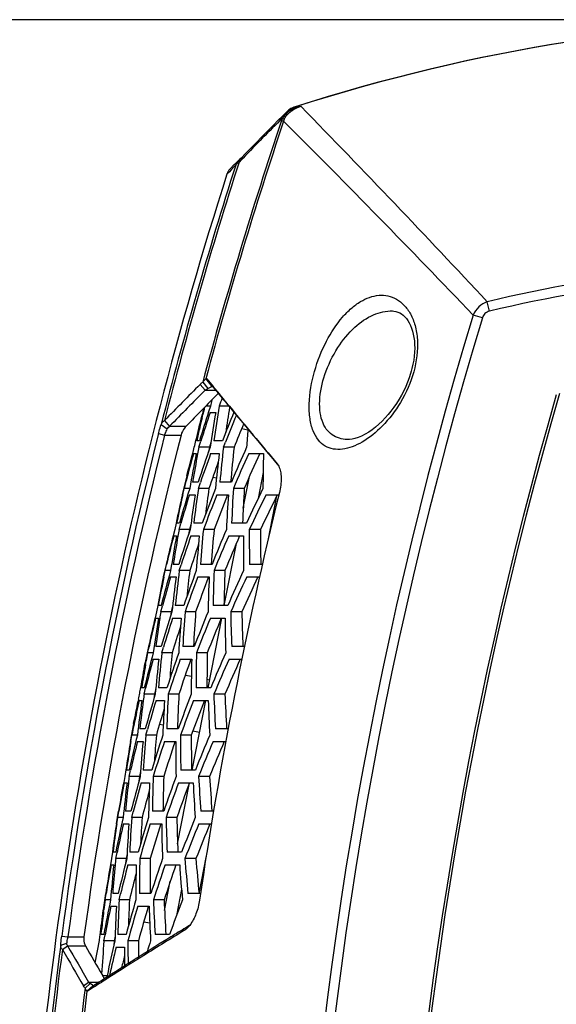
# Model space of a CAD drawing. Header units: millimetres. Extents: x 0 to 420, y 0 to 297.
# Tile 141 of 256: x 118 to 127, y 211 to 226. Entities that reach past the tile are written whole.
import ezdxf

# ---------------------------------------------------------------- set-up
doc = ezdxf.new("R2010")
doc.units = ezdxf.units.MM
doc.header["$LTSCALE"] = 23.1
doc.layers.get('0').update_dxf_attribs({"linetype": 'CONTINUOUS'})
for name, color, linetype in [('02___PRT_ALL_AXES', 7, 'CONTINUOUS'), ('06___PRT_ALL_SURFS', 7, 'CONTINUOUS'), ('DIM_PILOTEES', 7, 'CONTINUOUS')]:
    doc.layers.add(name, color=color, linetype=linetype)
doc.styles.get("Standard").update_dxf_attribs({"font": 'txt', "width": 0.7})
doc.dimstyles.new('DIMSTYLE_3', dxfattribs={"dimtxt": 2.5, "dimasz": 3.5, "dimexe": 2, "dimexo": 0, "dimtad": 1, "dimdec": 0, "dimlfac": 5, "dimdsep": 46, "dimtxsty": 'Standard', "dimblk": '_FILLED', "dimblk1": '_FILLED', "dimblk2": '_FILLED', "dimcen": 0.09, "dimazin": 2, "dimtp": 0.5, "dimtm": 0.5, "dimtfac": 1, "dimtdec": 0, "dimtofl": 0, "dimtmove": 0, "dimatfit": 3, "dimldrblk": '_FILLED', "dimfxl": 0, "dimtolj": 1, "dimarcsym": 0})

# ---------------------------------------------------------------- blocks, each defined once
blk = doc.blocks.new('_FILLED')
at = {"color": 0, "linetype": 'ByBlock'}
blk.add_solid([(0, 0), (-1, 0.1429), (-1, -0.1429)], dxfattribs=at)
blk = doc.blocks.new('*D5')
at = {"layer": 'DIM_PILOTEES', "color": 2, "linetype": 'Continuous'}
for p, q in [((131.361, 226.347), (110.954, 226.347)), ((112.954, 226.347), (112.954, 191.345)), ((112.954, 156.343), (112.954, 191.345)), ((149.071, 156.343), (110.954, 156.343))]:
    blk.add_line(p, q, dxfattribs=at)
at = {"layer": 'DIM_PILOTEES', "color": 2, "linetype": 'Continuous', "xscale": 3.5, "yscale": 3.5, "zscale": 3.5}
for p, rotation in [((112.954, 226.347), 90), ((112.954, 156.343), 270)]:
    blk.add_blockref('_FILLED', p, dxfattribs=dict(at, rotation=rotation))
at = {"layer": 'DIM_PILOTEES', "color": 2, "linetype": 'Continuous', "insert": (109.829, 191.345), "char_height": 2.5, "width": 8.30357, "attachment_point": 2, "rotation": 90, "line_spacing_factor": 0.9}
blk.add_mtext('{\\ftxt;\\W0.0001;\\H0.0001;\\~}{\\ftxt;\\W2.2142857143;\\H2.5; }{\\ftxt;\\W0.0001;\\H0.0001;\\~}', dxfattribs=at)

msp = doc.modelspace()

# ---------------------------------------------------------------- linework, layer by layer
at = {"color": 7, "linetype": 'Continuous'}
for p, q in [((122.4352, 224.8995), (122.3194, 224.7846)), ((122.4716, 224.9307), (122.4545, 224.9171)), ((122.4726, 224.9313), (122.4716, 224.9307)), ((122.5079, 224.9527), (122.5067, 224.9522)), ((122.2527, 224.7178), (122.1858, 224.651)), ((122.3458, 224.7575), (122.378, 224.7467)), ((122.0539, 224.5179), (121.9211, 224.383)), ((121.9219, 224.3838), (121.7907, 224.2493)), ((121.7907, 224.2493), (121.6969, 224.1525)), ((121.8556, 224.3158), (121.7898, 224.2484)), ((121.604, 224.0638), (121.5278, 223.9852)), ((121.6039, 224.0324), (121.5473, 223.9747)), ((121.674, 224.1355), (121.5952, 224.0547)), ((121.6216, 224.0505), (121.6031, 224.0317)), ((121.7126, 224.1383), (121.6738, 224.098)), ((121.678, 224.1395), (121.674, 224.1355)), ((121.6841, 224.1452), (121.6827, 224.144)), ((121.6852, 224.1463), (121.684, 224.1451)), ((121.6876, 224.1483), (121.6864, 224.1473)), ((121.69, 224.1504), (121.6887, 224.1493)), ((121.6912, 224.1514), (121.6898, 224.1503)), ((121.6923, 224.1524), (121.6909, 224.1512)), ((121.6934, 224.1533), (121.692, 224.1521)), ((121.7362, 224.1625), (121.6926, 224.1175)), ((121.6945, 224.1542), (121.6931, 224.153)), ((121.6962, 224.1555), (121.6942, 224.1539)), ((121.6977, 224.1567), (121.6956, 224.1551)), ((121.6991, 224.1579), (121.6972, 224.1563)), ((121.701, 224.1593), (121.6987, 224.1575)), ((121.7036, 224.1613), (121.7007, 224.1591)), ((121.7063, 224.1634), (121.7028, 224.1607)), ((121.7108, 224.1668), (121.7055, 224.1627)), ((121.7211, 224.1774), (121.7108, 224.1668)), ((121.7362, 224.1626), (121.7126, 224.1383)), ((121.5203, 223.9472), (121.481, 223.9069)), ((121.5473, 223.9747), (121.5203, 223.9471)), ((125.6326, 221.7431), (125.5973, 221.8922)), ((124.1003, 221.7468), (124.1007, 221.7468)), ((125.5213, 221.6385), (125.3747, 221.6829)), ((124.4355, 220.7874), (124.4351, 220.7859)), ((124.4355, 220.7874), (124.4351, 220.7859)), ((121.0998, 220.624), (121.1789, 220.5194)), ((121.1489, 220.676), (121.2444, 220.5511)), ((121.162, 220.6752), (121.2574, 220.5506)), ((121.162, 220.6752), (121.2615, 220.554)), ((121.0562, 220.5861), (121.1353, 220.4942)), ((121.1353, 220.4942), (121.3037, 220.4942)), ((121.2216, 220.2434), (121.147, 220.2434)), ((121.2216, 220.2434), (121.1919, 220.1518)), ((121.2153, 220.1434), (121.3046, 220.1434)), ((121.5105, 220.2434), (121.3596, 220.2434)), ((120.4928, 220.014), (120.5722, 219.9239)), ((120.4956, 220.0169), (120.5749, 219.9258)), ((121.0863, 220.0932), (121.0846, 220.0859)), ((121.0887, 220.0601), (121.1008, 220.1107)), ((120.4415, 219.9551), (120.5378, 219.8818)), ((120.5749, 219.9258), (120.8348, 219.9258)), ((120.4002, 219.8088), (120.4967, 219.7844)), ((120.4967, 219.7844), (120.7563, 219.7844)), ((121.0479, 219.6934), (121.0037, 219.6934)), ((121.039, 219.5934), (121.0682, 219.687)), ((121.4101, 219.6934), (121.2749, 219.6934)), ((121.4262, 219.5934), (121.4583, 219.6743)), ((121.2048, 219.5934), (121.039, 219.5934)), ((121.2048, 219.5934), (121.1902, 219.5174)), ((121.2286, 219.6694), (121.2048, 219.5934)), ((121.5959, 219.5934), (121.4262, 219.5934)), ((120.9532, 219.4934), (120.9974, 219.4934)), ((121.2242, 219.4934), (121.3594, 219.4934)), ((121.8264, 219.4934), (122.0607, 219.4934)), ((122.2744, 219.3265), (122.3, 219.296)), ((122.2764, 219.3335), (122.2801, 219.3289)), ((120.8454, 219.1396), (120.7735, 218.8434)), ((120.8474, 219.1469), (120.8454, 219.1396)), ((120.8532, 219.1268), (120.8559, 219.1368)), ((121.7397, 218.6285), (121.8382, 219.1316)), ((122.0541, 219.1936), (121.9738, 218.783)), ((120.7825, 218.8421), (120.805, 218.9434)), ((120.8933, 218.9434), (120.805, 218.9434)), ((120.8933, 218.9434), (120.8655, 218.8518)), ((121.0263, 219.0434), (120.9374, 219.0434)), ((121.0306, 218.9434), (121.0621, 219.0352)), ((121.1976, 218.9434), (121.0306, 218.9434)), ((121.553, 219.0434), (121.37, 219.0434)), ((121.7559, 218.9434), (121.5832, 218.9434)), ((120.7735, 218.8434), (120.7766, 218.8434)), ((120.8889, 218.8434), (120.9777, 218.8434)), ((121.3212, 218.8434), (121.504, 218.8434)), ((122.0999, 218.8434), (122.3028, 218.8434)), ((122.1365, 218.1446), (122.2697, 218.8256)), ((120.656, 218.2934), (120.6313, 218.1957)), ((120.6775, 218.3954), (120.656, 218.2934)), ((120.731, 218.3934), (120.6869, 218.3934)), ((120.724, 218.2934), (120.7514, 218.3874)), ((120.8891, 218.2934), (120.724, 218.2934)), ((120.8891, 218.2934), (120.8759, 218.2174)), ((120.9113, 218.3694), (120.8891, 218.2934)), ((121.0914, 218.3934), (120.9569, 218.3934)), ((121.2783, 218.2934), (121.1093, 218.2934)), ((121.79, 218.3934), (121.5566, 218.3934)), ((122.012, 218.2934), (121.8352, 218.2934)), ((120.6405, 218.1934), (120.6845, 218.1934)), ((120.9103, 218.1934), (121.0448, 218.1934)), ((121.5096, 218.1934), (121.7428, 218.1934)), ((121.4393, 217.0934), (121.631, 218.0732)), ((120.5184, 217.7434), (120.474, 217.5434)), ((120.5035, 217.6434), (120.5273, 217.742)), ((120.5215, 217.7434), (120.5184, 217.7434)), ((120.7219, 217.7434), (120.6334, 217.7434)), ((120.7281, 217.6434), (120.7577, 217.7352)), ((121.2462, 217.7434), (121.064, 217.7434)), ((122.0421, 217.7434), (121.8397, 217.7434)), ((120.474, 217.5434), (120.4771, 217.5434)), ((120.483, 217.5422), (120.5035, 217.6434)), ((120.5914, 217.6434), (120.5035, 217.6434)), ((120.589, 217.5434), (120.6774, 217.5434)), ((120.8943, 217.6434), (120.7281, 217.6434)), ((121.0193, 217.5434), (121.2013, 217.5434)), ((121.4501, 217.6434), (121.2782, 217.6434)), ((121.7945, 217.5434), (121.9979, 217.5434)), ((120.387, 217.0952), (120.3675, 216.9934)), ((120.4403, 217.0934), (120.3964, 217.0934)), ((120.4353, 216.9934), (120.4608, 217.0878)), ((120.6203, 217.0694), (120.5996, 216.9934)), ((120.7992, 217.0934), (120.6652, 217.0934)), ((121.4947, 217.0934), (121.2623, 217.0934)), ((120.3675, 216.9934), (120.3448, 216.8955)), ((120.354, 216.8934), (120.3979, 216.8934)), ((120.5996, 216.9934), (120.4353, 216.9934)), ((120.5996, 216.9934), (120.588, 216.9174)), ((120.6227, 216.8934), (120.7566, 216.8934)), ((120.9872, 216.9934), (120.8189, 216.9934)), ((121.1849, 215.7934), (121.4002, 216.8934)), ((121.2194, 216.8934), (121.4516, 216.8934)), ((121.7177, 216.9934), (121.5417, 216.9934)), ((120.241, 216.4434), (120.1899, 216.1898)), ((120.228, 216.3434), (120.2499, 216.4421)), ((120.244, 216.4434), (120.241, 216.4434)), ((120.4436, 216.4434), (120.3555, 216.4434)), ((120.4517, 216.3434), (120.4795, 216.4352)), ((120.9657, 216.4434), (120.7844, 216.4434)), ((121.7596, 216.4434), (121.5568, 216.4434)), ((120.3156, 216.3434), (120.228, 216.3434)), ((120.6172, 216.3434), (120.4517, 216.3434)), ((121.1707, 216.3434), (120.9995, 216.3434)), ((120.1899, 216.1898), (120.1891, 216.1856)), ((120.1948, 216.1601), (120.2049, 216.2163)), ((120.1948, 216.1601), (120.2049, 216.2163)), ((120.3151, 216.2434), (120.4031, 216.2434)), ((120.7437, 216.2434), (120.9249, 216.2434)), ((121.5157, 216.2434), (121.7188, 216.2434)), ((120.1755, 215.7934), (120.1319, 215.7934)), ((120.1724, 215.6934), (120.1962, 215.7881)), ((120.5331, 215.7934), (120.3996, 215.7934)), ((121.2258, 215.7934), (120.9944, 215.7934)), ((120.3361, 215.6934), (120.1724, 215.6934)), ((120.3361, 215.6934), (120.326, 215.6174)), ((120.3553, 215.7694), (120.3361, 215.6934)), ((120.7222, 215.6934), (120.5546, 215.6934)), ((121.4498, 215.6934), (121.2745, 215.6934)), ((120.0844, 215.6128), (120.0783, 215.5822)), ((120.0934, 215.5934), (120.1371, 215.5934)), ((120.361, 215.5934), (120.4944, 215.5934)), ((120.9305, 214.4934), (121.1457, 215.5934)), ((120.9554, 215.5934), (121.1868, 215.5934)), ((120.0044, 215.2252), (119.9529, 214.9434)), ((120.0053, 215.2293), (120.0044, 215.2252)), ((120.0148, 215.2231), (120.0155, 215.2268)), ((119.9619, 214.9424), (119.9783, 215.0434)), ((120.0655, 215.0434), (119.9783, 215.0434)), ((120.1912, 215.1434), (120.1034, 215.1434)), ((120.2012, 215.0434), (120.2271, 215.1352)), ((120.3661, 215.0434), (120.2012, 215.0434)), ((120.7114, 215.1434), (120.5307, 215.1434)), ((120.9176, 215.0434), (120.747, 215.0434)), ((121.5027, 215.1434), (121.3002, 215.1434)), ((119.9529, 214.9434), (119.9559, 214.9434)), ((120.0669, 214.9434), (120.1547, 214.9434)), ((120.494, 214.9434), (120.6746, 214.9434)), ((121.2631, 214.9434), (121.4652, 214.9434)), ((119.868, 214.3934), (119.849, 214.2952)), ((119.8834, 214.4949), (119.868, 214.3934)), ((119.9364, 214.4934), (119.8929, 214.4934)), ((119.9352, 214.3934), (119.9572, 214.4885)), ((120.0984, 214.3934), (119.9352, 214.3934)), ((120.0984, 214.3934), (120.0897, 214.3174)), ((120.116, 214.4694), (120.0984, 214.3934)), ((120.2927, 214.4934), (120.1597, 214.4934)), ((120.4831, 214.3934), (120.3161, 214.3934)), ((120.983, 214.4934), (120.7524, 214.4934)), ((121.2081, 214.3934), (121.0334, 214.3934)), ((119.8584, 214.2934), (119.9019, 214.2934)), ((120.1251, 214.2934), (120.258, 214.2934)), ((120.7019, 213.3256), (120.8913, 214.2934)), ((120.7174, 214.2934), (120.9479, 214.2934)), ((119.7631, 213.8434), (119.7306, 213.6434)), ((119.7541, 213.7434), (119.7721, 213.8423)), ((119.7662, 213.8434), (119.7631, 213.8434)), ((119.9644, 213.8434), (119.8769, 213.8434)), ((119.9762, 213.7434), (120, 213.8341)), ((119.9762, 213.7434), (120, 213.8341)), ((120.4828, 213.8434), (120.3027, 213.8434)), ((121.2711, 213.8434), (121.0697, 213.8434)), ((119.7306, 213.6434), (119.7336, 213.6434)), ((119.7396, 213.6426), (119.7541, 213.7434)), ((119.841, 213.7434), (119.7541, 213.7434)), ((119.8443, 213.6434), (119.9317, 213.6434)), ((120.1406, 213.7434), (119.9762, 213.7434)), ((120.2699, 213.6434), (120.4499, 213.6434)), ((120.6902, 213.7434), (120.5202, 213.7434)), ((121.0365, 213.6434), (121.2369, 213.6434)), ((119.6698, 213.1947), (119.6563, 213.0934)), ((119.7227, 213.1934), (119.6793, 213.1934)), ((119.7234, 213.0934), (119.7436, 213.1889)), ((119.9022, 213.1694), (119.886, 213.0934)), ((120.0779, 213.1934), (119.9453, 213.1934)), ((120.766, 213.1934), (120.5361, 213.1934)), ((119.6563, 213.0934), (119.6393, 212.995)), ((119.6487, 212.9934), (119.692, 212.9934)), ((119.886, 213.0934), (119.7234, 213.0934)), ((119.886, 213.0934), (119.8788, 213.0174)), ((119.9145, 212.9934), (120.0471, 212.9934)), ((120.2695, 213.0934), (120.1031, 213.0934)), ((120.5051, 212.9934), (120.7349, 212.9934)), ((120.9923, 213.0934), (120.8182, 213.0934)), ((121.0403, 212.5434), (121.1564, 213.1364)), ((120.4957, 212.2719), (120.5863, 212.735)), ((119.5622, 212.5434), (119.5254, 212.2862)), ((119.555, 212.4434), (119.5711, 212.5424)), ((119.5652, 212.5434), (119.5622, 212.5434)), ((119.7628, 212.5434), (119.6756, 212.5434)), ((119.7765, 212.4434), (119.7987, 212.5347)), ((120.2798, 212.5434), (120.1002, 212.5434)), ((120.7644, 212.6037), (120.6841, 212.1934)), ((121.0646, 212.5434), (120.8649, 212.5434)), ((119.6417, 212.4434), (119.555, 212.4434)), ((119.9404, 212.4434), (119.7765, 212.4434)), ((120.4884, 212.4434), (120.3189, 212.4434)), ((119.5254, 212.2862), (119.5246, 212.2787)), ((119.5325, 212.2601), (119.5355, 212.285)), ((119.6469, 212.3434), (119.7341, 212.3434)), ((120.0713, 212.3434), (120.2508, 212.3434)), ((119.4908, 211.8934), (119.4991, 211.9699)), ((120.8094, 211.9604), (120.888, 212.033)), ((120.8932, 212.0396), (120.8311, 212.0016)), ((118.8534, 211.7238), (118.952, 211.7595)), ((118.8688, 211.87), (118.9674, 211.8568)), ((118.9674, 211.8568), (119.2214, 211.8568)), ((119.3972, 211.449), (119.4659, 211.8001)), ((119.5341, 211.8934), (119.4908, 211.8934)), ((119.5367, 211.7934), (119.5551, 211.8893)), ((119.6989, 211.7934), (119.5367, 211.7934)), ((119.6989, 211.7934), (119.6931, 211.7174)), ((119.7135, 211.8694), (119.6989, 211.7934)), ((119.8883, 211.8934), (119.7561, 211.8934)), ((120.0813, 211.7934), (119.9153, 211.7934)), ((120.5745, 211.8934), (120.3452, 211.8934)), ((118.8802, 211.6582), (118.9614, 211.7173)), ((118.8818, 211.6553), (118.963, 211.7154)), ((118.963, 211.7154), (119.2439, 211.7154)), ((119.7292, 211.6934), (119.8614, 211.6934)), ((119.8398, 211.3575), (119.8087, 211.3378)), ((119.8962, 211.3931), (119.8398, 211.3575)), ((119.2126, 211.083), (119.2939, 211.1437)), ((119.2386, 211.0474), (119.3199, 211.12)), ((119.2939, 211.1437), (119.4655, 211.1437)), ((119.3565, 211.0933), (119.3199, 211.12)), ((119.5119, 211.2507), (119.5162, 211.2434)), ((119.5864, 211.2434), (119.5162, 211.2434)), ((119.6065, 211.2093), (119.6056, 211.2087)), ((119.6077, 211.21), (119.6068, 211.2094)), ((119.267, 211.0001), (119.3651, 211.0871)), ((119.2785, 210.9989), (119.3766, 211.0864)), ((119.3822, 211.0657), (119.2785, 210.9989)), ((119.3668, 211.0861), (119.3651, 211.0871)), ((119.3864, 211.0684), (119.3822, 211.0657)), ((119.3876, 211.0691), (119.3833, 211.0663))]:
    msp.add_line(p, q, dxfattribs=at)
for points in [[(122.5327, 224.9628), (122.5266, 224.9607), (122.509, 224.9533), (122.4914, 224.9438), (122.4735, 224.9321), (122.4553, 224.9179), (122.4352, 224.8995)], [(122.5067, 224.9522), (122.4893, 224.9425), (122.4812, 224.9371)], [(122.3202, 224.7853), (122.1866, 224.6518), (122.0531, 224.5171)], [(121.6829, 224.1442), (121.6817, 224.143), (121.6804, 224.1419), (121.6792, 224.1407), (121.678, 224.1395)], [(121.6888, 224.1494), (121.6876, 224.1484), (121.6864, 224.1473), (121.6852, 224.1462)], [(121.5278, 223.9852), (121.5137, 223.969), (121.5014, 223.9513), (121.4911, 223.9324), (121.4829, 223.9125), (121.481, 223.9069)], [(124.1003, 221.7468), (124.1199, 221.7455), (124.1541, 221.7396), (124.1852, 221.7301), (124.2142, 221.7171), (124.242, 221.7006), (124.2686, 221.6804), (124.2943, 221.6562), (124.3189, 221.6281), (124.3423, 221.5958), (124.364, 221.5595), (124.3838, 221.5195), (124.4013, 221.476), (124.4164, 221.4293), (124.4289, 221.3797), (124.4387, 221.3276), (124.4456, 221.2729), (124.4496, 221.2161), (124.4507, 221.1572), (124.4486, 221.0965), (124.4434, 221.034), (124.435, 220.9699), (124.4233, 220.9044), (124.4082, 220.8374), (124.3975, 220.7968)], [(124.3975, 220.7968), (124.3866, 220.7592), (124.3645, 220.6915), (124.3388, 220.6228), (124.3097, 220.5537), (124.2773, 220.485), (124.2418, 220.4172), (124.2037, 220.3509), (124.1631, 220.2865), (124.1204, 220.2245), (124.0759, 220.1652), (124.0301, 220.109), (123.9828, 220.0556), (123.9341, 220.005), (123.8839, 219.9572), (123.832, 219.9123), (123.7786, 219.8706), (123.7235, 219.8323), (123.6677, 219.7983), (123.6117, 219.7693), (123.5573, 219.7464), (123.5061, 219.73), (123.4595, 219.7202), (123.4185, 219.7162)]]:
    msp.add_lwpolyline(points, dxfattribs=at)
for centre, radius, start, end in [((131.3613, 197.5434), 28.8057, 90, 107.84768), ((131.3613, 197.5434), 28.8034, 90, 107.81812), ((122.7617, 224.5505), 0.439, 104.16761, 123.81647), ((122.802, 224.1469), 0.8423, 100.10151, 109.49612), ((122.5698, 224.916), 0.054, 114.3265, 120.50843), ((123.2677, 218.4955), 6.5096, 95.40748, 96.35149), ((-4.5015, 100.6833), 177.8125, 42.974021, 44.347668), ((123.1826, 224.1645), 1.0363, 136.77716, 142.52686), ((122.6614, 224.657), 0.3192, 131.74264, 137.1095), ((122.635, 224.6865), 0.2796, 126.61541, 131.73536), ((188.5613, 202.5434), 69.8424, 161.454304, 164.996588), ((188.5613, 202.5434), 69.8085, 161.454318, 164.944928), ((154.2351, 192.7167), 45.222, 134.81778, 135.94343), ((122.782, 224.6113), 0.46, 156.46277, 161.46308), ((122.641, 224.6602), 0.2769, 156.23055, 161.78314), ((-14.1405, 88.2229), 193.0701, 43.729256, 45.001115), ((188.5613, 202.5434), 70.3099, 162.188288, 165.661987), ((188.5613, 202.5434), 70.2748, 162.138412, 165.60507), ((121.8637, 223.9924), 0.2312, 135.99541, 137.68553), ((131.3613, 197.5434), 25.0218, 90, 103.31823), ((131.3613, 197.5434), 24.8686, 90, 103.31823), ((188.5613, 202.5434), 66.0218, 163.148232, 192.302058), ((188.5613, 202.5434), 65.8686, 163.148232, 192.302058), ((211.0234, 131.4235), 126.6651, 135.257381, 135.618747), ((210.9675, 131.3754), 126.5385, 135.228401, 135.589811), ((121.3425, 220.186), 0.3713, 116.13068, 123.91309), ((233.3291, 312.6013), 145.0289, 219.398173, 219.558915), ((233.1822, 312.5593), 144.8835, 219.42141, 219.583098), ((149.8532, 214.5278), 29.1964, 168.52065, 168.71075), ((151.0226, 209.4859), 31.5534, 159.82147, 160.06642), ((188.5613, 202.5434), 64.4015, 163.884947, 192.082369), ((150.7246, 210.6228), 31.0319, 162.11706, 163.00429), ((150.7628, 210.3679), 31.1225, 161.69364, 162.57644), ((188.5613, 202.5434), 69.72, 165.317273, 165.420737), ((150.2561, 213.109), 29.9843, 166.27228, 166.49599), ((149.3224, 215.4114), 28.4146, 170.41354, 171.53649), ((149.2638, 215.6634), 28.2775, 170.67905, 171.80662), ((150.973, 208.1512), 31.7362, 157.79291, 158.67295), ((149.257, 215.7017), 28.0991, 170.7339, 171.55977), ((228.7902, 308.8496), 139.1403, 219.558163, 220.045941), ((228.2561, 308.4844), 138.4904, 219.582429, 220.070802), ((120.7844, 219.7343), 0.404, 135.61908, 136.18863), ((100.0265, 224.9058), 21.6026, 346.0495, 347.108), ((150.1718, 213.1291), 29.8976, 166.59549, 166.90477), ((150.9669, 207.906), 31.7688, 157.43249, 158.25746), ((120.7802, 219.6241), 0.3649, 124.23647, 124.76877), ((150.0892, 213.1483), 29.8128, 166.90472, 167.31799), ((150.9042, 207.9363), 31.5415, 157.59059, 158.31032), ((148.0218, 217.9429), 26.2806, 175.77542, 176.39927), ((188.5613, 202.5434), 70.3138, 165.785773, 172.377664), ((188.5613, 202.5434), 70.2143, 165.785773, 172.377664), ((188.5613, 202.5434), 69.9626, 165.733563, 172.350082), ((99.9823, 224.9167), 21.6482, 345.48885, 346.04957), ((149.7033, 214.0135), 29.2024, 168.98427, 169.19224), ((150.708, 209.048), 31.3195, 160.32383, 161.38891), ((148.549, 216.5468), 27.2934, 173.59101, 174.75162), ((148.5044, 216.5931), 27.0753, 173.6377, 174.80755), ((150.7524, 206.6251), 31.7304, 155.87667, 156.96032), ((99.9123, 224.9349), 21.7206, 344.54519, 345.48873), ((150.3696, 211.2708), 30.544, 164.38309, 165.07655), ((149.6443, 213.7838), 29.2103, 168.72807, 169.82608), ((149.5771, 214.0373), 29.0739, 169.19174, 170.08509), ((150.7097, 208.8032), 31.3636, 160.07156, 160.95943), ((148.6227, 216.2949), 27.4504, 173.30874, 174.46332), ((150.7053, 206.3946), 31.7107, 155.60212, 156.68871), ((150.6734, 206.4065), 31.5182, 155.46707, 156.56141), ((147.2234, 218.7845), 25.1727, 178.38616, 179.63823), ((150.647, 208.8351), 31.136, 160.24158, 161.05555), ((150.256, 211.3012), 30.4263, 165.09609, 165.45327), ((148.9822, 214.9161), 28.2402, 171.80123, 172.92711), ((150.57, 207.5064), 31.4247, 158.6571, 159.72988), ((148.9769, 214.952), 28.0646, 171.82364, 172.68352), ((147.7695, 217.4026), 26.2316, 176.63257, 177.83532), ((147.714, 217.4516), 26.001, 176.71082, 177.92416), ((150.3928, 205.1445), 31.5223, 154.03962, 155.14637), ((149.8876, 212.1713), 29.8658, 167.09099, 167.97119), ((149.8174, 212.4265), 29.7353, 167.54006, 168.42404), ((150.3523, 209.9497), 30.8013, 163.20083, 164.08957), ((150.3861, 209.6983), 30.8823, 162.77474, 163.65846), ((149.0394, 214.6667), 28.3708, 171.53419, 172.65561), ((188.5613, 202.5434), 68.2342, 166.151193, 171.662502), ((150.5392, 207.2719), 31.4259, 158.39442, 159.46903), ((150.5122, 207.2855), 31.2377, 158.28446, 159.36632), ((147.8594, 217.1519), 26.4096, 176.3277, 177.52267), ((150.3258, 204.9207), 31.4729, 153.7448, 154.856), ((150.2838, 204.931), 31.2706, 153.58282, 154.7027), ((149.4053, 213.2857), 29.1151, 170.09612, 170.30313), ((150.3245, 208.3867), 31.0461, 161.39169, 162.45942), ((148.3049, 215.7771), 27.3117, 174.71376, 175.8715), ((148.2598, 215.8205), 27.0946, 174.76331, 175.93024), ((150.3214, 205.9958), 31.3588, 156.91121, 157.99928), ((146.9171, 218.2247), 25.082, 179.84306, 181.09951), ((146.8487, 218.2754), 24.8367, 179.95847, 181.22735), ((149.9605, 210.8357), 30.2386, 165.91286, 166.79479), ((150.0104, 210.5837), 30.3397, 165.47416, 166.35308), ((149.3521, 213.0551), 29.1244, 169.83831, 170.93574), ((149.2882, 213.3055), 28.9964, 170.30267, 171.19625), ((150.3231, 208.1443), 31.0821, 161.13691, 162.02713), ((148.3772, 215.5281), 27.462, 174.43036, 175.58225), ((150.2727, 205.7665), 31.3328, 156.63356, 157.72473), ((150.2387, 205.777), 31.1383, 156.49994, 157.59898), ((147.0246, 217.9764), 25.2827, 179.50824, 180.75468), ((150.2624, 208.1724), 30.8575, 161.30975, 162.12586), ((149.5842, 211.4573), 29.7366, 168.18999, 169.0708), ((149.519, 211.709), 29.6161, 168.64066, 169.52497), ((150.0229, 209.2612), 30.6019, 164.10285, 165.17079), ((150.0363, 209.0172), 30.6569, 163.85213, 164.73674), ((148.7845, 213.9167), 28.3401, 172.6477, 173.76752), ((148.7287, 214.1637), 28.216, 172.91606, 174.04019), ((150.1761, 206.8544), 31.1102, 159.70823, 160.78452), ((150.1437, 206.6211), 31.1051, 159.44285, 160.52111), ((148.7206, 214.1978), 28.0388, 172.9413, 173.79986), ((150.1149, 206.6331), 30.9154, 159.3347, 160.4203), ((147.6514, 216.3639), 26.4764, 177.44672, 178.63766), ((147.5629, 216.6117), 26.305, 177.75223, 178.95073), ((147.5073, 216.6575), 26.0758, 177.83319, 179.04216), ((149.9509, 204.5221), 31.1094, 155.05302, 156.16527), ((149.8822, 204.2992), 31.0536, 154.75472, 155.87159), ((149.838, 204.3081), 30.8492, 154.59371, 155.71941), ((149.6522, 210.1306), 30.0781, 167.00229, 167.88467), ((149.6974, 209.8818), 30.1695, 166.56115, 167.44079), ((149.0875, 212.3199), 29.0519, 170.94261, 172.0394), ((149.0269, 212.5675), 28.9322, 171.40746, 172.30123), ((149.1348, 212.5514), 29.0413, 171.20183, 171.40788), ((149.9676, 207.7131), 30.7877, 162.45663, 163.52701), ((149.9632, 207.4729), 30.8158, 162.19948, 163.09204), ((148.1597, 214.7579), 27.4862, 175.54409, 176.69323), ((148.0889, 215.0044), 27.3424, 175.82841, 176.98323), ((148.0434, 215.0448), 27.1264, 175.88075, 177.04469), ((149.9169, 205.3513), 31.0033, 157.94405, 159.03659), ((149.8665, 205.123), 30.9709, 157.66342, 158.75921), ((149.8305, 205.132), 30.7746, 157.53124, 158.63502), ((146.8542, 217.1684), 25.4041, 180.62031, 181.86108), ((146.7481, 217.4136), 25.21, 180.95512, 182.20563), ((146.6797, 217.4609), 24.9664, 181.07292, 182.3357), ((149.9045, 207.4974), 30.5941, 162.37513, 163.19338), ((149.7029, 208.5674), 30.3987, 165.17904, 166.24878), ((149.34, 210.9677), 29.6041, 169.5378, 169.78793), ((148.5029, 213.407), 28.2045, 174.02406, 175.14638), ((149.8088, 206.1891), 30.8109, 160.75731, 161.83712), ((148.4921, 213.4392), 28.0257, 174.05206, 174.90925), ((147.3845, 215.8198), 26.3902, 178.86304, 180.05722), ((147.3288, 215.8624), 26.1624, 178.9466, 180.15116), ((149.5353, 203.8834), 30.7128, 156.06546, 157.18326), ((98.9007, 219.7829), 21.5903, 349.3578, 350.40868), ((149.2331, 210.9867), 29.4955, 169.89826, 170.62099), ((149.7133, 208.3256), 30.4459, 164.92626, 165.81174), ((148.5572, 213.1623), 28.3221, 173.75456, 174.87273), ((149.7747, 205.9569), 30.7995, 160.48936, 161.57129), ((149.7441, 205.9672), 30.6084, 160.38302, 161.47238), ((147.4716, 215.5747), 26.555, 178.5571, 179.74394), ((149.4649, 203.6613), 30.6507, 155.76377, 156.88639), ((149.4186, 203.6686), 30.4441, 155.60375, 156.73534), ((99.1541, 219.7348), 21.3323, 349.11493, 349.35913), ((99.1445, 219.7357), 21.3419, 348.86145, 349.11744), ((148.8918, 211.8114), 28.9806, 172.3019, 172.50698), ((149.6373, 207.0282), 30.5439, 163.5191, 164.59211), ((147.9006, 214.2294), 27.3852, 176.93552, 178.08734), ((147.855, 214.2669), 27.1703, 176.99055, 178.15144), ((149.5386, 204.6925), 30.6632, 158.97566, 160.07269), ((146.6073, 216.6035), 25.3491, 182.05758, 183.30212), ((146.539, 216.6474), 25.1073, 182.17766, 183.43431), ((98.9083, 219.7817), 21.5826, 347.82322, 348.77988), ((149.4242, 209.1685), 30.0262, 167.64446, 168.35959), ((148.8502, 211.5792), 28.9924, 172.04142, 173.13752), ((148.793, 211.8242), 28.8809, 172.50659, 173.40049), ((149.6298, 206.7899), 30.564, 163.25972, 164.15461), ((147.9699, 213.9853), 27.5225, 176.65045, 177.79679), ((149.4865, 204.4651), 30.6245, 158.69215, 159.7926), ((149.4486, 204.4724), 30.4264, 158.56143, 159.66997), ((146.7119, 216.3612), 25.5367, 181.72298, 182.95805), ((149.5733, 206.8108), 30.3452, 163.43818, 164.25855), ((149.339, 209.1861), 29.9392, 168.3671, 168.71793), ((149.4097, 207.8642), 30.2096, 166.25226, 167.32378), ((148.3046, 212.6468), 28.2054, 175.12572, 176.24617), ((149.4677, 205.5114), 30.5264, 161.80479, 162.88813), ((148.2912, 212.6771), 28.0251, 175.15642, 176.01219), ((147.234, 215.0275), 26.487, 179.96556, 181.15538), ((147.1782, 215.0671), 26.2606, 180.05163, 181.25172), ((149.1459, 203.2295), 30.3319, 157.07738, 158.2008), ((149.059, 210.0074), 29.5186, 170.37392, 171.25583), ((149.0036, 210.2529), 29.4179, 170.82728, 171.71213), ((149.417, 207.6243), 30.2489, 165.99758, 166.8839), ((148.3573, 212.4042), 28.3167, 174.85526, 175.97172), ((149.432, 205.2802), 30.5088, 161.53439, 162.62), ((149.3998, 205.2888), 30.3162, 161.42987, 162.523), ((147.3194, 214.785), 26.6453, 179.65938, 180.84208), ((149.0737, 203.0079), 30.2636, 156.77243, 157.90085), ((149.0254, 203.0136), 30.0549, 156.6134, 157.75094), ((148.6759, 211.0663), 28.9326, 173.39677, 173.60087), ((149.3334, 206.3329), 30.3141, 164.57953, 165.65517), ((147.7399, 213.4528), 27.4399, 178.03557, 179.18435), ((147.6941, 213.4875), 27.2261, 178.09324, 179.25101), ((149.1865, 204.0204), 30.338, 160.00646, 161.10801), ((146.4942, 215.7951), 25.4993, 183.15104, 184.38957), ((146.4261, 215.8357), 25.2592, 183.27328, 184.52377), ((149.1162, 208.6961), 29.798, 169.16971, 170.05288), ((149.1519, 208.4528), 29.8701, 168.72418, 169.60515), ((148.6401, 210.8336), 28.9457, 173.13522, 174.23057), ((148.5862, 211.0762), 28.8423, 173.60052, 174.49451), ((149.3226, 206.0963), 30.3263, 164.31806, 165.2175), ((147.8076, 213.211), 27.5708, 177.74995, 178.89344), ((149.1327, 203.7937), 30.2931, 159.72021, 160.82535), ((149.093, 203.7993), 30.0933, 159.59095, 160.70429), ((146.5974, 215.5554), 25.6805, 182.81685, 184.04618), ((149.2685, 206.1137), 30.1106, 164.49932, 165.32181), ((148.8366, 209.273), 29.4293, 171.45975, 172.34214), ((148.7862, 209.5159), 29.3383, 171.91419, 172.79925), ((149.1429, 207.1523), 30.034, 167.32295, 168.3962), ((149.147, 206.9141), 30.0655, 167.0665, 167.95363), ((148.1846, 211.6431), 28.3235, 175.95028, 177.06496), ((148.1335, 211.8838), 28.2186, 176.22152, 177.34004), ((149.1529, 204.8222), 30.2561, 162.8511, 163.93797), ((149.1154, 204.5918), 30.2323, 162.57839, 163.66767), ((148.1175, 211.9121), 28.0368, 176.25485, 177.10916), ((149.0817, 204.5985), 30.0383, 162.4757, 163.57259), ((147.1948, 213.9954), 26.7472, 180.7541, 181.93261), ((147.1109, 214.2355), 26.5952, 181.06033, 182.24574), ((147.0552, 214.2721), 26.3703, 181.14881, 182.3444), ((148.7825, 202.5612), 29.9662, 158.08925, 159.21833), ((148.7086, 202.34), 29.8916, 157.78113, 158.91541), ((148.6584, 202.3439), 29.681, 157.62311, 158.76665), ((148.8882, 207.9684), 29.6777, 170.24856, 171.13207), ((148.919, 207.7274), 29.7403, 169.80108, 170.68266), ((148.4568, 210.084), 28.9115, 174.22443, 175.31897), ((148.4063, 210.3245), 28.8162, 174.6897, 175.58372), ((148.4869, 210.3171), 28.8972, 174.48689, 174.69002), ((149.0557, 205.6278), 30.0982, 165.63835, 166.71658), ((149.0418, 205.3927), 30.1026, 165.37492, 166.2754), ((147.6725, 212.4355), 27.631, 178.84309, 179.98365), ((147.6064, 212.6753), 27.5065, 179.12908, 180.27476), ((147.5606, 212.7072), 27.2938, 179.1893, 180.3439), ((148.8605, 203.3358), 30.0273, 161.03691, 162.143), ((148.8049, 203.1096), 29.9762, 160.74803, 161.85787), ((148.7635, 203.1133), 29.7747, 160.62024, 161.73841), ((146.5102, 214.7517), 25.8353, 183.90246, 185.12603), ((146.4086, 214.9888), 25.6606, 184.23605, 185.46855), ((146.3408, 215.0262), 25.4221, 184.36037, 185.60467), ((148.99, 205.4067), 29.8897, 165.55898, 166.38357), ((148.9024, 206.4325), 29.8717, 168.39151, 169.46647), ((148.6579, 208.7666), 29.3342, 172.79944, 173.11128), ((147.9894, 211.1188), 28.2439, 177.31192, 178.42844), ((148.8641, 204.1223), 29.9998, 163.89666, 164.98706), ((147.971, 211.145), 28.0606, 177.34783, 178.20063), ((147.015, 213.4446), 26.7149, 182.14785, 183.32881), ((146.9595, 213.4782), 26.4913, 182.23868, 183.4297), ((148.4451, 201.8793), 29.6151, 159.1015, 160.23628), ((97.8813, 214.6874), 21.7769, 352.59804, 353.64945), ((148.5945, 208.7742), 29.2703, 173.16018, 173.732), ((148.9034, 206.1959), 29.8954, 168.13344, 169.02136), ((148.0387, 210.8799), 28.3425, 177.04006, 178.15291), ((148.8249, 203.8926), 29.9698, 163.62177, 164.71472), ((148.7897, 203.8974), 29.7745, 163.52091, 164.62157), ((147.0973, 213.2067), 26.8604, 181.84176, 183.01603), ((158.4191, 150.399), 72.1408, 121.421964, 122.020966), ((158.2274, 150.9918), 71.5589, 121.506435, 121.728202), ((97.9661, 214.6768), 21.6915, 352.37909, 352.59704), ((148.2699, 209.5685), 28.8192, 175.57232, 176.61604), ((148.8042, 204.9139), 29.8956, 166.69596, 167.77677), ((159.3397, 149.1954), 73.6718, 121.72927, 122.648462), ((147.5294, 211.8979), 27.6142, 180.21684, 180.96432), ((147.5005, 211.9272), 27.4195, 180.27969, 180.81503), ((148.5803, 202.6331), 29.7515, 162.06758, 162.41354), ((188.5613, 202.5434), 70.3099, 172.497472, 174.766991), ((188.5613, 202.5434), 70.2748, 172.547616, 174.773602), ((119.0832, 211.771), 0.2323, 209.06591, 209.88284), ((228.9464, 274.9038), 126.9432, 209.883775, 210.182135), ((119.0792, 211.8157), 0.1534, 219.85707, 220.79765), ((228.8577, 274.9485), 126.7882, 209.916005, 210.214508), ((148.788, 204.6798), 29.8932, 166.43072, 167.31159), ((147.6029, 211.6599), 27.7415, 179.93072, 180.54218), ((148.7554, 204.6867), 29.7003, 166.61793, 166.99951), ((159.554, 148.5849), 74.2806, 122.021231, 122.268793), ((160.4385, 147.1827), 75.9385, 122.346366, 122.527154), ((119.4144, 211.2492), 0.1601, 221.21104, 233.82521), ((161.2714, 146.1597), 77.27, 122.640115, 122.83267), ((160.9885, 146.3215), 76.9604, 122.528377, 122.722163), ((188.5613, 202.5434), 69.8424, 173.006355, 174.937599), ((188.5613, 202.5434), 69.8085, 173.042037, 174.957043), ((119.9972, 211.9795), 1.0936, 234.13187, 234.45996), ((119.5853, 211.4025), 0.3846, 234.4291, 235.0754)]:
    msp.add_arc(centre, radius, start, end, dxfattribs=at)
for centre, major_axis, start_param, end_param in [((188.5613, 89.7692), (0, 161.0582), 0.6243381, 0.6298197), ((188.5613, 289.7748), (0, 124.5794), -4.0352269, -4.0304313), ((188.5613, 289.7748), (0, 124.5794), -4.0303559, -4.0298496)]:
    msp.add_ellipse(centre, major_axis=major_axis, ratio=0.7139394, start_param=start_param, end_param=end_param, dxfattribs=at)
for points in [[(122.5209, 224.9409), (122.5262, 224.9496), (122.5336, 224.9573), (122.5424, 224.9625)], [(122.5476, 224.9652), (122.5426, 224.9652), (122.5375, 224.9644), (122.5327, 224.9628)], [(122.4682, 224.9109), (122.4845, 224.9229), (122.5024, 224.9329), (122.5209, 224.9409)], [(121.6734, 224.135), (121.6504, 224.1113), (121.6318, 224.0819), (121.6216, 224.0505)], [(121.2444, 220.5511), (121.2465, 220.5521), (121.2488, 220.5528), (121.2512, 220.5528)], [(121.2512, 220.5528), (121.2534, 220.5528), (121.2557, 220.552), (121.2574, 220.5506)], [(119.3712, 211.0851), (119.3697, 211.0851), (119.3682, 211.0855), (119.3668, 211.0861)], [(119.3766, 211.0864), (119.3749, 211.0856), (119.373, 211.0851), (119.3712, 211.0851)]]:
    msp.add_open_spline(points, degree=3, dxfattribs=at)
for points, knots in [([(122.3876, 224.7718), (122.3904, 224.7783), (122.4022, 224.803), (122.4172, 224.8262), (122.4303, 224.8416)], [0, 0, 0, 0, 0.260359, 1, 1, 1, 1]), ([(122.4352, 224.8995), (122.4337, 224.898), (122.4282, 224.8908), (122.427, 224.8811), (122.4275, 224.8742)], [0, 0, 0, 0, 0.2288657, 1, 1, 1, 1]), ([(122.4303, 224.8416), (122.4308, 224.844), (122.4323, 224.8549), (122.4301, 224.866), (122.4275, 224.8742)], [0, 0, 0, 0, 0.2183796, 1, 1, 1, 1]), ([(122.4303, 224.8416), (122.4335, 224.8454), (122.4462, 224.8596), (122.4602, 224.8725), (122.4711, 224.8815)], [0, 0, 0, 0, 0.2593722, 1, 1, 1, 1]), ([(122.4711, 224.8815), (122.4747, 224.8844), (122.4896, 224.8963), (122.5053, 224.9072), (122.5174, 224.9152)], [0, 0, 0, 0, 0.2403872, 1, 1, 1, 1]), ([(122.5174, 224.9152), (122.5182, 224.9169), (122.521, 224.9252), (122.5213, 224.9341), (122.5209, 224.9409)], [0, 0, 0, 0, 0.214594, 1, 1, 1, 1]), ([(122.3876, 224.7718), (122.3854, 224.7757), (122.3762, 224.7839), (122.3665, 224.7908), (122.3602, 224.795)], [0, 0, 0, 0, 0.3728569, 1, 1, 1, 1]), ([(121.6216, 224.0505), (121.6242, 224.0533), (121.6398, 224.0709), (121.6565, 224.0886), (121.6738, 224.098)], [0, 0, 0, 0, 0.1640036, 1, 1, 1, 1]), ([(121.6738, 224.098), (121.6718, 224.1012), (121.668, 224.1208), (121.6828, 224.137), (121.6927, 224.148)], [0, 0, 0, 0, 0.2049273, 1, 1, 1, 1]), ([(122.8668, 220.7912), (122.9135, 220.9564), (123.033, 221.2597), (123.2468, 221.59), (123.4422, 221.7891), (123.6258, 221.926), (123.83, 222.0044), (124.0299, 221.9925), (124.1681, 221.9395), (124.2917, 221.8409), (124.3937, 221.6969), (124.466, 221.51), (124.5143, 221.2006), (124.4809, 220.9512), (124.4355, 220.7874)], [0, 0, 0, 0, 0.1609587, 0.3033803, 0.3654818, 0.4214676, 0.5178079, 0.5620266, 0.6065867, 0.6543762, 0.7081578, 0.7700125, 0.8406281, 1, 1, 1, 1]), ([(125.5973, 221.8922), (125.5483, 221.8747), (125.4563, 221.8192), (125.3951, 221.7307), (125.3747, 221.6829)], [0, 0, 0, 0, 0.4999972, 1, 1, 1, 1]), ([(123.0319, 220.7434), (123.082, 220.8921), (123.2118, 221.1625), (123.4759, 221.4878), (123.7751, 221.6981), (123.9983, 221.7503), (124.1003, 221.7468)], [0, 0, 0, 0, 0.3036099, 0.5734104, 0.8025607, 1, 1, 1, 1]), ([(125.6326, 221.7431), (125.6069, 221.7371), (125.5571, 221.712), (125.5289, 221.6638), (125.5213, 221.6385)], [0, 0, 0, 0, 0.4999967, 1, 1, 1, 1]), ([(124.4351, 220.7859), (124.3881, 220.6168), (124.2519, 220.3069), (123.9662, 219.9315), (123.6913, 219.7052), (123.4692, 219.5976), (123.3145, 219.5572), (123.1662, 219.5574), (123.0295, 219.6059), (122.9155, 219.7079), (122.8338, 219.8597), (122.7875, 220.0545), (122.7741, 220.3728), (122.8193, 220.6235), (122.8668, 220.7912)], [0, 0, 0, 0, 0.1604474, 0.3050373, 0.4282601, 0.4815882, 0.5295877, 0.5733044, 0.6151541, 0.6591736, 0.7098973, 0.770331, 0.8407095, 1, 1, 1, 1]), ([(121.0562, 220.5861), (121.0597, 220.5896), (121.0735, 220.6031), (121.0883, 220.6155), (121.0998, 220.624)], [0, 0, 0, 0, 0.2587544, 1, 1, 1, 1]), ([(121.0998, 220.624), (121.1057, 220.6302), (121.122, 220.6476), (121.1381, 220.6652), (121.1489, 220.676)], [0, 0, 0, 0, 0.3604929, 1, 1, 1, 1]), ([(121.1489, 220.676), (121.151, 220.6774), (121.1559, 220.6798), (121.1606, 220.6769), (121.162, 220.6752)], [0, 0, 0, 0, 0.5326134, 1, 1, 1, 1]), ([(123.4185, 219.7162), (123.3755, 219.7147), (123.2901, 219.7208), (123.1688, 219.7659), (123.0659, 219.8522), (122.9911, 219.9795), (122.9498, 220.1421), (122.9413, 220.4042), (122.9864, 220.6086), (123.0319, 220.7434)], [0, 0, 0, 0, 0.0989477, 0.194213, 0.292155, 0.4011001, 0.5277322, 0.6733995, 1, 1, 1, 1]), ([(121.1789, 220.5194), (121.1868, 220.5233), (121.2085, 220.5339), (121.2302, 220.5447), (121.2444, 220.5511)], [0, 0, 0, 0, 0.3592718, 1, 1, 1, 1]), ([(120.4415, 219.9551), (120.4463, 219.9678), (120.4593, 219.9918), (120.4813, 220.0081), (120.4928, 220.014)], [0, 0, 0, 0, 0.513571, 1, 1, 1, 1]), ([(120.4002, 219.8088), (120.4035, 219.8216), (120.4162, 219.8706), (120.4302, 219.9193), (120.4415, 219.9551)], [0, 0, 0, 0, 0.2597111, 1, 1, 1, 1]), ([(120.4967, 219.7844), (120.4999, 219.7929), (120.5127, 219.8257), (120.5267, 219.8581), (120.5378, 219.8818)], [0, 0, 0, 0, 0.2582409, 1, 1, 1, 1]), ([(120.5378, 219.8818), (120.54, 219.8862), (120.5485, 219.9023), (120.5612, 219.9163), (120.5722, 219.9239)], [0, 0, 0, 0, 0.2713515, 1, 1, 1, 1]), ([(120.8348, 219.9258), (120.8261, 219.9169), (120.7909, 219.8756), (120.7666, 219.8249), (120.7563, 219.7844)], [0, 0, 0, 0, 0.2290863, 1, 1, 1, 1]), ([(122.2801, 219.3289), (122.282, 219.3264), (122.2899, 219.3156), (122.2967, 219.304), (122.3013, 219.2949)], [0, 0, 0, 0, 0.2382156, 1, 1, 1, 1]), ([(122.3013, 219.2949), (122.3143, 219.2691), (122.3326, 219.2083), (122.3455, 219.0666), (122.3295, 218.9529), (122.3106, 218.876)], [0, 0, 0, 0, 0.2038136, 0.4415097, 1, 1, 1, 1]), ([(121.0482, 212.4376), (121.0375, 212.3642), (121.0019, 212.2243), (120.9361, 212.094), (120.8934, 212.0393)], [0, 0, 0, 0, 0.5167342, 1, 1, 1, 1]), ([(120.843, 211.9853), (120.8403, 211.9829), (120.8296, 211.9739), (120.8182, 211.9658), (120.8094, 211.9604)], [0, 0, 0, 0, 0.2615852, 1, 1, 1, 1]), ([(120.8934, 212.0393), (120.8894, 212.0341), (120.8739, 212.015), (120.8567, 211.9971), (120.843, 211.9853)], [0, 0, 0, 0, 0.264144, 1, 1, 1, 1]), ([(118.8534, 211.7238), (118.8542, 211.7351), (118.8582, 211.784), (118.8638, 211.8327), (118.8688, 211.87)], [0, 0, 0, 0, 0.2329117, 1, 1, 1, 1]), ([(118.9614, 211.7173), (118.9593, 211.7198), (118.9512, 211.7322), (118.9507, 211.7481), (118.952, 211.7595)], [0, 0, 0, 0, 0.2189458, 1, 1, 1, 1]), ([(118.952, 211.7595), (118.9528, 211.767), (118.9569, 211.7997), (118.9625, 211.8321), (118.9674, 211.8568)], [0, 0, 0, 0, 0.2323029, 1, 1, 1, 1]), ([(119.2214, 211.8568), (119.2196, 211.8437), (119.2164, 211.7957), (119.2265, 211.7457), (119.2439, 211.7154)], [0, 0, 0, 0, 0.2756589, 1, 1, 1, 1]), ([(118.8802, 211.6582), (118.8715, 211.6659), (118.8562, 211.6861), (118.8531, 211.7111), (118.8534, 211.7238)], [0, 0, 0, 0, 0.4781232, 1, 1, 1, 1]), ([(119.2386, 211.0474), (119.2362, 211.0499), (119.2266, 211.0611), (119.2183, 211.0733), (119.2126, 211.083)], [0, 0, 0, 0, 0.2376201, 1, 1, 1, 1]), ([(119.267, 211.0001), (119.2657, 211.0021), (119.2561, 211.0178), (119.2468, 211.0336), (119.2386, 211.0474)], [0, 0, 0, 0, 0.1290901, 1, 1, 1, 1]), ([(119.2785, 210.9989), (119.2767, 210.9978), (119.2724, 210.9961), (119.2684, 210.9986), (119.267, 211.0001)], [0, 0, 0, 0, 0.5034437, 1, 1, 1, 1])]:
    msp.add_open_spline(points, degree=3, knots=knots, dxfattribs=at)
at = {"layer": '02___PRT_ALL_AXES', "color": 7, "linetype": 'Continuous'}
for p, q in [((121.4787, 219.9352), (121.5037, 219.9303)), ((121.7152, 219.8889), (121.8119, 219.87)), ((121.2595, 219.1222), (121.3172, 219.1109)), ((121.5447, 219.0663), (121.5614, 219.0631)), ((121.7886, 219.0186), (121.8151, 219.0134)), ((120.5873, 216.0399), (120.6134, 216.0348)), ((120.8245, 215.9935), (120.9195, 215.9749)), ((121.1664, 215.9265), (121.2093, 215.9182)), ((120.4158, 215.2175), (120.4745, 215.206)), ((120.7024, 215.1614), (120.7145, 215.1591)), ((120.9439, 215.1142), (121.048, 215.0938)), ((119.9282, 212.1439), (119.9552, 212.1386)), ((120.1667, 212.0973), (120.2606, 212.0789))]:
    msp.add_line(p, q, dxfattribs=at)
msp.add_arc((188.5613, 202.5434), 64.3615, 163.852519, 192.094494, dxfattribs=at)
at = {"layer": '06___PRT_ALL_SURFS', "color": 7, "linetype": 'Continuous'}
msp.add_arc((188.5613, 202.5434), 70.4, 162.334553, 174.733324, dxfattribs=at)

# ---------------------------------------------------------------- dimensions: what is measured, and where the dimension line sits
at = {"layer": 'DIM_PILOTEES', "color": 2, "linetype": 'Continuous'}
dim = msp.add_linear_dim(base=(112.9536, 226.3468), p1=(149.0715, 156.3434), p2=(131.3613, 226.3468), angle=90, text='{\\ftxt;\\W0.0001;\\H0.0001;\\~}{\\ftxt;\\W2.2142857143;\\H2.5; }{\\ftxt;\\W0.0001;\\H0.0001;\\~}', dimstyle='DIMSTYLE_3', dxfattribs=at)
dim.commit()
dim.dimension.update_dxf_attribs({"geometry": '*D5', "text_midpoint": (112.9536, 190.988), "dimtype": 160})

doc.saveas('drawing.dxf')
